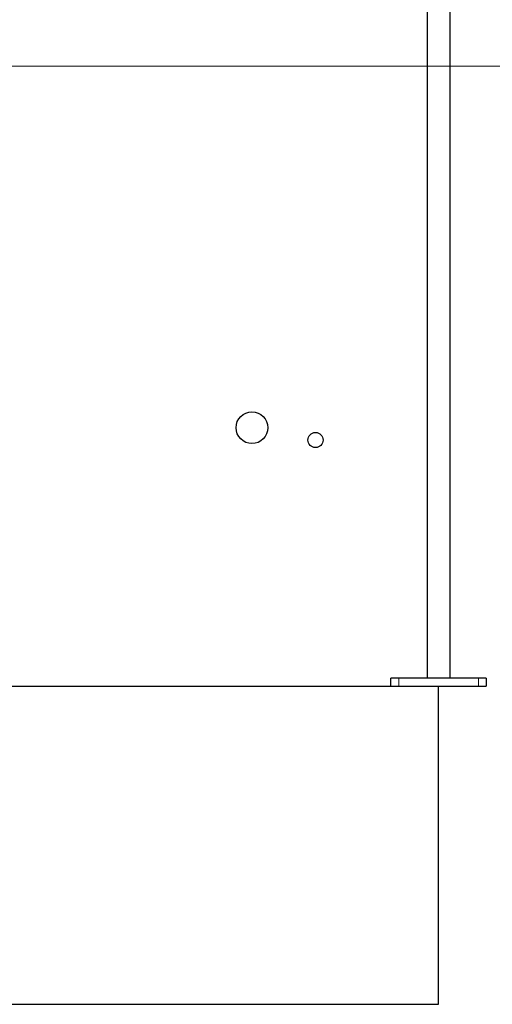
# Model space of a CAD drawing. Header units: millimetres. Extents: x 0 to 841, y 0 to 594.
# Tile 89 of 92: x 781 to 805, y 400 to 450. Entities that reach past the tile are written whole.
import ezdxf

# ---------------------------------------------------------------- set-up
doc = ezdxf.new("R2010")
doc.units = ezdxf.units.MM
doc.layers.add('TRAIT-FORT', color=4, linetype='Continuous', lineweight=25)

msp = doc.modelspace()

# ---------------------------------------------------------------- linework, layer by layer
at = {"lineweight": 18}
for p, q in [((824.09108, 447.41497), (623.87439, 447.41497)), ((800.31527, 416.62971), (800.31527, 416.22971)), ((804.31527, 416.62971), (804.31527, 416.22971))]:
    msp.add_line(p, q, dxfattribs=at)
at = {"layer": 'TRAIT-FORT', "lineweight": 25}
for p, q in [((801.73527, 450.49325), (801.73527, 416.62971)), ((802.89527, 416.62971), (802.89527, 450.49325)), ((799.91527, 416.22971), (799.91527, 416.62971)), ((800.31527, 416.62971), (799.91527, 416.62971)), ((804.31527, 416.62971), (800.31527, 416.62971)), ((804.71527, 416.62971), (804.31527, 416.62971)), ((804.71527, 416.62971), (804.71527, 416.22971)), ((780.71527, 416.22971), (799.91527, 416.22971)), ((799.91527, 416.22971), (800.31527, 416.22971)), ((800.31527, 416.22971), (804.31527, 416.22971)), ((802.31527, 400.22971), (802.31527, 416.22971)), ((804.31527, 416.22971), (804.71527, 416.22971)), ((643.3302, 400.22971), (802.31527, 400.22971))]:
    msp.add_line(p, q, dxfattribs=at)
for centre, radius in [((792.91527, 429.22971), 0.8), ((796.11527, 428.60971), 0.38)]:
    msp.add_circle(centre, radius, dxfattribs=at)

doc.saveas('drawing.dxf')
